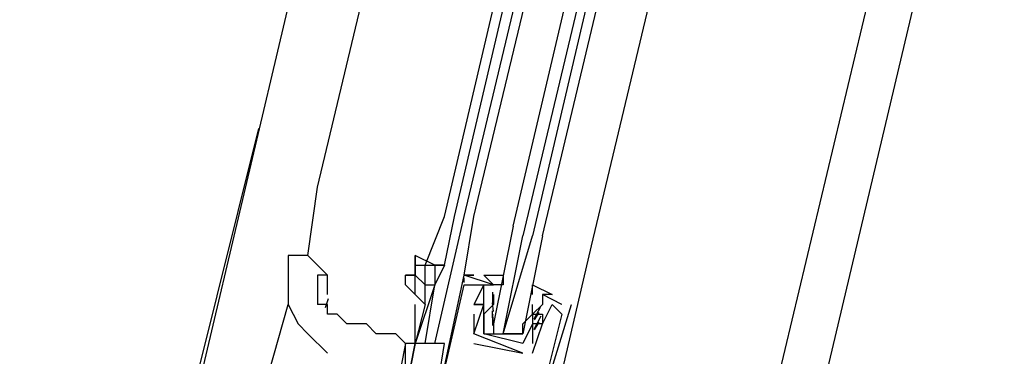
# Model space of a CAD drawing. Header units: feet. Extents: x -79 to 198, y -22 to 181.
# Tile 135 of 256: x 120.713 to 122.057, y 49.24 to 49.699. Entities that reach past the tile are written whole.
import ezdxf

# ---------------------------------------------------------------- set-up
doc = ezdxf.new("R2010")
doc.units = ezdxf.units.FT
doc.layers.add('A-LINEA', color=7, linetype='CONTINUOUS')

msp = doc.modelspace()

# ---------------------------------------------------------------- linework, layer by layer
at = {"layer": 'A-LINEA'}
for p, q in [((122.68, 56.4844), (120.9333, 49.0978)), ((123.44, 56.2978), (121.68, 48.9244)), ((121.12, 49.4711), (121.88, 52.6578)), ((121.2933, 49.4311), (122.04, 52.6178)), ((121.3067, 49.4311), (122.0533, 52.6178)), ((121.32, 49.4311), (122.08, 52.6044)), ((121.3333, 49.4311), (122.0933, 52.6044)), ((122.2533, 52.5644), (121.4933, 49.3911)), ((120.92, 49.0711), (121.04, 49.5511)), ((121.1067, 49.3778), (121.12, 49.4711)), ((121.2667, 49.3644), (121.2933, 49.4311)), ((121.28, 49.2578), (121.32, 49.4311)), ((121.2933, 49.3644), (121.3067, 49.4311)), ((121.4933, 49.3911), (121.4, 48.9911)), ((121.2667, 49.3644), (121.28, 49.3644)), ((121.28, 49.3644), (121.28, 49.3644)), ((121.2933, 49.3644), (121.2933, 49.3644)), ((121.1333, 49.3244), (121.1333, 49.3511)), ((121.3198, 49.341), (121.3199, 49.3472)), ((121.3198, 49.341), (121.3199, 49.3472)), ((121.3198, 49.341), (121.3199, 49.3472)), ((121.36, 49.3378), (121.32, 49.3511)), ((121.32, 49.3511), (121.32, 49.3511)), ((121.32, 49.3511), (121.32, 49.3511)), ((121.32, 49.3511), (121.3333, 49.3511)), ((121.32, 49.3511), (121.3333, 49.3511)), ((121.32, 49.3511), (121.3333, 49.3511)), ((121.32, 49.3378), (121.32, 49.3378)), ((121.32, 49.3378), (121.32, 49.3378)), ((121.3333, 49.3378), (121.3333, 49.3378)), ((121.3467, 49.3378), (121.3467, 49.3378)), ((121.36, 49.3378), (121.36, 49.3378)), ((121.3467, 49.3244), (121.3467, 49.3244)), ((121.3592, 49.3093), (121.359, 49.3276)), ((121.36, 49.3244), (121.36, 49.3244)), ((121.36, 49.3244), (121.36, 49.3111)), ((121.4533, 49.3111), (121.4267, 49.3244)), ((121.4267, 49.3244), (121.4267, 49.3244)), ((121.0533, 49.2178), (121.08, 49.3111)), ((121.1344, 49.3185), (121.1302, 49.3062)), ((121.2667, 49.3111), (121.2533, 49.2578)), ((121.2533, 49.2578), (121.2533, 49.3111)), ((121.3333, 49.3111), (121.3333, 49.3111)), ((121.3333, 49.3111), (121.3333, 49.3111)), ((121.3467, 49.3111), (121.3467, 49.3111)), ((121.3467, 49.3111), (121.3467, 49.3111)), ((121.3599, 49.3013), (121.3588, 49.3132)), ((121.36, 49.3111), (121.36, 49.3111)), ((121.4133, 49.3111), (121.4133, 49.3111)), ((121.4133, 49.2978), (121.4133, 49.3111)), ((121.44, 49.3111), (121.44, 49.3111)), ((121.4533, 49.3111), (121.4533, 49.3111)), ((121.4667, 49.3111), (121.4667, 49.3111)), ((121.0933, 49.2978), (121.0933, 49.2978)), ((121.3333, 49.2978), (121.3333, 49.2711)), ((121.3333, 49.2978), (121.3333, 49.2978)), ((121.3591, 49.2822), (121.3586, 49.3025)), ((121.3599, 49.288), (121.3588, 49.2998)), ((121.36, 49.2978), (121.36, 49.2978)), ((121.4133, 49.2978), (121.4133, 49.2978)), ((121.4133, 49.2978), (121.4133, 49.2978)), ((121.4236, 49.307), (121.4152, 49.2908)), ((121.4218, 49.3), (121.4156, 49.2899)), ((121.4267, 49.2978), (121.4267, 49.2978)), ((121.4533, 49.2978), (121.4533, 49.2978)), ((121.4, 49.2844), (121.4, 49.2844)), ((121.4133, 49.2844), (121.4133, 49.2844)), ((121.4247, 49.295), (121.415, 49.277)), ((121.4218, 49.2867), (121.4156, 49.2765)), ((121.4267, 49.2844), (121.4267, 49.2844)), ((121.4267, 49.2844), (121.4267, 49.2844)), ((121.4, 49.2444), (121.3333, 49.2711)), ((121.3333, 49.2711), (121.3333, 49.2711)), ((121.3333, 49.2711), (121.3333, 49.2711)), ((121.3467, 49.2711), (121.3467, 49.2711)), ((121.3467, 49.2711), (121.3467, 49.2711)), ((121.3733, 49.2711), (121.3867, 49.2711)), ((121.4, 49.2711), (121.4, 49.2711)), ((121.24, 49.2578), (121.24, 49.2578)), ((121.24, 49.2578), (121.24, 49.2578)), ((121.2533, 49.2578), (121.2533, 49.2578)), ((121.28, 49.1778), (121.2933, 49.2578)), ((121.3333, 49.2578), (121.4, 49.2444)), ((121.3333, 49.2578), (121.3333, 49.2578)), ((121.4, 49.2578), (121.4, 49.2578)), ((121.4, 49.2578), (121.4, 49.2578)), ((121.4133, 49.2578), (121.4133, 49.2578)), ((121.4, 49.2444), (121.4, 49.2444)), ((121.4, 49.2444), (121.4, 49.2444)), ((121.4133, 49.2444), (121.4133, 49.2444))]:
    msp.add_line(p, q, dxfattribs=at)
for points in [[(117, 59.0311), (123.76, 57.4311), (119.84, 40.8844)], [(121.3867, 49.4178), (122.1467, 52.6444), (122.16, 52.6578), (122.1733, 52.6444), (121.4, 49.4044)], [(121.4267, 49.4044), (122.2, 52.6444), (122.1867, 52.6444), (122.1733, 52.6444), (121.4133, 49.4044)], [(121.3333, 49.3511), (121.3333, 49.3511), (121.32, 49.3511), (121.3333, 49.4311)], [(121.3867, 49.4178), (121.36, 49.2844), (121.36, 49.2711), (121.3733, 49.2711), (121.4, 49.4044)], [(121.4267, 49.4044), (121.4, 49.2711), (121.3867, 49.2711), (121.3733, 49.2711), (121.4133, 49.4044)], [(121.1333, 49.3511), (121.1067, 49.3778), (121.0933, 49.3778), (121.08, 49.3778)], [(121.08, 49.3778), (121.08, 49.3644), (121.08, 49.3511), (121.08, 49.3378), (121.08, 49.3111), (121.0933, 49.2844), (121.1067, 49.2711), (121.1333, 49.2444)], [(121.2933, 49.3644), (121.28, 49.3644), (121.28, 49.3644), (121.2533, 49.3778), (121.2533, 49.3644)], [(121.2533, 49.3644), (121.2533, 49.3644), (121.2533, 49.3778)], [(121.2533, 49.3644), (121.2533, 49.3644), (121.2533, 49.3511), (121.2533, 49.3511), (121.2533, 49.3511), (121.24, 49.3511)], [(121.2667, 49.3378), (121.2533, 49.3511), (121.2533, 49.3644), (121.2667, 49.3644)], [(121.2667, 49.3378), (121.2667, 49.3644), (121.28, 49.3644), (121.28, 49.3378)], [(121.28, 49.3644), (121.2933, 49.3644), (121.28, 49.3378)], [(121.1333, 49.3511), (121.12, 49.3511), (121.12, 49.3378), (121.12, 49.3111)], [(121.24, 49.3378), (121.24, 49.3511), (121.2533, 49.3511)], [(121.2667, 49.3111), (121.2667, 49.3111), (121.2533, 49.3244), (121.24, 49.3378)], [(121.2533, 49.3244), (121.2533, 49.3511), (121.2667, 49.3378)], [(121.2667, 49.2578), (121.28, 49.3378), (121.28, 49.3378), (121.2533, 49.2578)], [(121.2667, 49.3111), (121.2667, 49.3378), (121.2667, 49.3378), (121.28, 49.3378)], [(121.4133, 49.2444), (121.4267, 49.2844), (121.4267, 49.2844), (121.44, 49.3111), (121.4533, 49.2978), (121.4133, 49.1378), (121.4, 49.1378), (121.4, 49.1111), (121.3867, 49.1111), (121.3733, 49.1111), (121.3067, 49.1244), (121.2933, 49.1244), (121.2933, 49.1378), (121.28, 49.1378), (121.2933, 49.1644), (121.28, 49.1644), (121.32, 49.3511)], [(121.28, 49.1644), (121.32, 49.3378), (121.3333, 49.3378), (121.3467, 49.3378), (121.3333, 49.3111), (121.3333, 49.3111)], [(121.3333, 49.3511), (121.3333, 49.3511), (121.32, 49.3511)], [(121.3333, 49.3511), (121.3333, 49.3511), (121.32, 49.3511)], [(121.4, 49.2578), (121.3467, 49.2711), (121.3467, 49.2978), (121.3467, 49.3111), (121.3467, 49.3244), (121.3467, 49.3378), (121.36, 49.3378), (121.3467, 49.3511), (121.3733, 49.3511), (121.3733, 49.3378), (121.36, 49.3378)], [(121.4133, 49.3244), (121.4133, 49.3378), (121.44, 49.3244), (121.4267, 49.3244), (121.4267, 49.3111), (121.4133, 49.2978), (121.4133, 49.2844), (121.4, 49.2578)], [(121.3333, 49.2711), (121.3467, 49.3111), (121.3333, 49.3111), (121.3467, 49.3111), (121.3467, 49.3244)], [(121.24, 49.2578), (121.2267, 49.2711), (121.2133, 49.2711), (121.2, 49.2711), (121.1867, 49.2844), (121.1733, 49.2844), (121.16, 49.2844), (121.1467, 49.2978), (121.1333, 49.2978), (121.1333, 49.3111), (121.12, 49.3111)], [(121.36, 49.3111), (121.3467, 49.2978), (121.3467, 49.2711), (121.4, 49.2711), (121.4, 49.2844), (121.4133, 49.2978)], [(121.4, 49.0844), (121.4133, 49.1378), (121.4667, 49.3111)], [(121.4133, 49.2978), (121.4267, 49.2978), (121.4267, 49.2844), (121.4133, 49.2844), (121.4133, 49.2578)], [(121.24, 49.2578), (121.24, 49.2578), (121.2267, 49.1911), (121.24, 49.1911), (121.2533, 49.2578), (121.24, 49.2578), (121.24, 49.2578)], [(121.2267, 49.1911), (121.24, 49.2178), (121.24, 49.2444), (121.24, 49.2578), (121.24, 49.2578)], [(121.2933, 49.2578), (121.2533, 49.2578), (121.24, 49.1911), (121.28, 49.1778)]]:
    msp.add_lwpolyline(points, dxfattribs=at)

doc.saveas('drawing.dxf')
